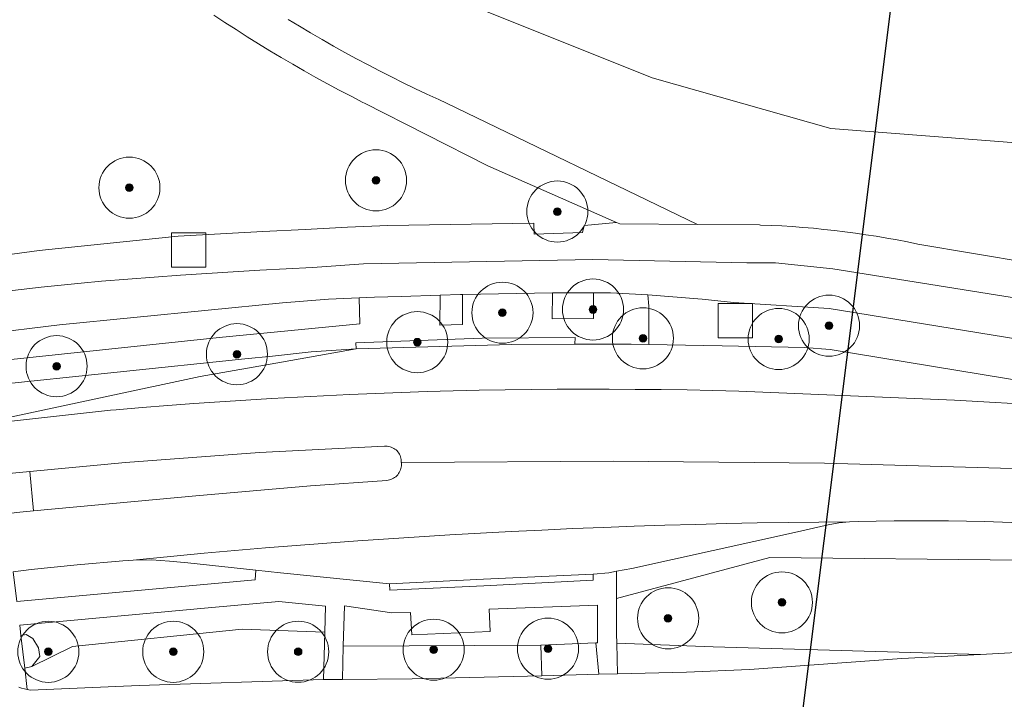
# Model space of a CAD drawing. Extents: x 154222 to 160093, y 456746 to 462495.
# Tile 82 of 254: x 158105 to 158169, y 460461 to 460505. Entities that reach past the tile are written whole.
import ezdxf

# ---------------------------------------------------------------- set-up
doc = ezdxf.new("R2010")
doc.units = 0
doc.header["$LTSCALE"] = 0.75
doc.layers.get('0').update_dxf_attribs({"linetype": 'CONTINUOUS'})
doc.layers.get('DEFPOINTS').update_dxf_attribs({"linetype": 'CONTINUOUS'})
for name, color, linetype, lineweight in [('B-XX-GR-BEPLANTING_CULTUUR_BOSPLANTSOEN-GV', 252, 'CONTINUOUS', 18), ('B-XX-GR-BOOM-S', 252, 'CONTINUOUS', 25), ('B-XX-OG-TERREIN_CULTUURSCHEIDING-GV', 252, 'CONTINUOUS', 18), ('B-XX-OG-TERREIN_ERF-GV', 252, 'CONTINUOUS', 18), ('B-XX-OG-TERREIN_ONBEGROEID-GV', 252, 'CONTINUOUS', 18), ('B-XX-RI-GWA_RIOOLPUT-S', 252, 'CONTINUOUS', 25), ('B-XX-VH-VERHARDING_ASFALT-GV', 252, 'CONTINUOUS', 18), ('B-XX-VH-VERHARDING_BETONSTRAATSTEEN-GV', 252, 'CONTINUOUS', 18), ('B-XX-VH-VERHARDING_STRAATBAKSTEEN-GV', 252, 'CONTINUOUS', 18), ('B-XX-VH-VERHARDING_TEGEL-GV', 252, 'CONTINUOUS', 18)]:
    doc.layers.add(name, color=color, linetype=linetype, lineweight=lineweight)

# ---------------------------------------------------------------- blocks, each defined once
blk = doc.blocks.new('SRI-PUT_INSPECTIEPUT_RIOOLPUT-SO')
at = {"color": 0, "linetype": 'ByBlock', "lineweight": 18}
blk.add_lwpolyline([(-1.125, -1.125), (1.125, -1.125), (1.125, 1.125), (-1.125, 1.125)], close=True, dxfattribs=at)
blk = doc.blocks.new('SGR-BOOM_01-SO')
at = {"linetype": 'ByBlock', "lineweight": 18}
h = blk.add_hatch(color=0, dxfattribs=at)
h.dxf.hatch_style = 1
edge = h.paths.add_edge_path()
edge.add_arc((0, 0), 0.25, 0, 360)
at = {"color": 0, "linetype": 'ByBlock', "lineweight": 18}
for radius in [2, 0.25]:
    blk.add_circle((0, 0), radius, dxfattribs=at)

msp = doc.modelspace()

# ---------------------------------------------------------------- linework, layer by layer
at = {"layer": 'B-XX-GR-BEPLANTING_CULTUUR_BOSPLANTSOEN-GV'}
for points in [[(158170.49, 460470.074), (158154.01, 460470.231), (158143.97, 460467.546), (158143.98, 460465.215), (158143.993, 460464.632), (158150.299, 460464.397), (158167.79, 460463.895), (158171.71, 460464.1), (158184.183, 460464.207), (158199.7, 460463.55), (158207.264, 460462.992), (158208.337, 460464.169), (158208.45, 460465.118), (158207.932, 460466.235), (158206.88, 460466.794), (158196.14, 460467.671), (158185.474, 460469.434), (158183.331, 460469.5)], [(158124.923, 460467.058), (158121.873, 460467.349), (158117.245, 460466.934), (158104.907, 460465.801), (158104.985, 460465.134), (158105.319, 460465.188), (158105.77, 460464.936), (158106.135, 460464.318), (158106.223, 460463.757), (158105.699, 460463.098), (158106.981, 460463.737), (158108.353, 460464.42), (158119.465, 460465.546), (158124.874, 460465.344)], [(158142.725, 460464.658), (158142.717, 460467.113), (158135.636, 460466.859), (158135.69, 460465.405), (158130.582, 460465.174), (158130.491, 460466.639), (158129.268, 460466.611), (158126.159, 460467.083), (158126.088, 460464.435), (158139.017, 460464.507), (158142.619, 460464.654)]]:
    msp.add_lwpolyline(points, close=True, dxfattribs=at)
at = {"layer": 'B-XX-OG-TERREIN_CULTUURSCHEIDING-GV'}
for points in [[(158230.872, 460513.036), (158217.748, 460506.003), (158202.522, 460500.066), (158183.931, 460496.327), (158157.995, 460498.353), (158146.314, 460501.659), (158130.54, 460507.997), (158112.225, 460520.083), (158101.121, 460531.284), (158094.173, 460542.273), (158089.548, 460553.959), (158085.911, 460566.488)], [(158097.798, 460489.214), (158106.181, 460490.35), (158115.269, 460491.286), (158118.041, 460491.444), (158120.814, 460491.595), (158123.587, 460491.738), (158126.361, 460491.872), (158129.008, 460491.993), (158138.565, 460492.134), (158138.575, 460491.432), (158141.746, 460491.528), (158141.858, 460491.999), (158143.97, 460492.188), (158135.543, 460495.892), (158127.479, 460499.999), (158127.476, 460500), (158127.369, 460500.054), (158126.595, 460500.453), (158125.824, 460500.858), (158125.057, 460501.27), (158124.294, 460501.69), (158123.535, 460502.116), (158122.78, 460502.549), (158122.029, 460502.989), (158121.282, 460503.437), (158120.538, 460503.891), (158119.8, 460504.351), (158119.065, 460504.819), (158118.335, 460505.293), (158117.609, 460505.774)], [(158122.475, 460505.485), (158123.21, 460505.039), (158123.949, 460504.6), (158124.692, 460504.168), (158125.439, 460503.742), (158126.19, 460503.324), (158126.944, 460502.913), (158127.703, 460502.509), (158128.465, 460502.112), (158129.231, 460501.722), (158130.001, 460501.339), (158130.774, 460500.963), (158131.55, 460500.595), (158132.33, 460500.234), (158132.845, 460500), (158132.848, 460499.999), (158149.279, 460492.055), (158153.322, 460492.023), (158153.408, 460492.02), (158154.099, 460491.993), (158154.79, 460491.958), (158155.48, 460491.914), (158156.17, 460491.863), (158156.859, 460491.804), (158157.548, 460491.736), (158158.236, 460491.661), (158158.922, 460491.578), (158159.608, 460491.487), (158160.293, 460491.388), (158160.976, 460491.281), (158161.658, 460491.167), (158162.339, 460491.044), (158163.018, 460490.913), (158163.696, 460490.775), (158174.638, 460488.927)], [(158170.414, 460472.516), (158169.235, 460472.557), (158168.055, 460472.59), (158166.876, 460472.615), (158165.696, 460472.633), (158164.516, 460472.642), (158163.336, 460472.643), (158162.156, 460472.637), (158160.976, 460472.622), (158159.83, 460472.6), (158159.228, 460472.584), (158158.52, 460472.511), (158157.82, 460472.379), (158155.62, 460471.87), (158144.985, 460469.522), (158143.963, 460469.339), (158143.97, 460467.546), (158154.01, 460470.231), (158170.49, 460470.074)]]:
    msp.add_lwpolyline(points, dxfattribs=at)
for points in [[(158127.162, 460485.556), (158127.12, 460487.26), (158125.11, 460487.17), (158122.111, 460486.927), (158107.503, 460485.484), (158102.481, 460484.868), (158102.654, 460483.035), (158117.958, 460484.66)], [(158149.579, 460487.156), (158146.032, 460487.442), (158146.081, 460486.701), (158146.098, 460484.196), (158150.899, 460484.1), (158156.279, 460483.991), (158157.952, 460483.877), (158184.495, 460479.505), (158186.199, 460479.408), (158236.15, 460476.08), (158238.97, 460475.88), (158239.433, 460475.851), (158239.759, 460476.574), (158239.916, 460477.297), (158239.911, 460478.18), (158239.714, 460478.797), (158239.244, 460478.824), (158187.278, 460481.777), (158157.886, 460486.546), (158151.64, 460486.935)], [(158122.03, 460483.046), (158126.93, 460483.908), (158123.977, 460483.718), (158121.457, 460483.434), (158119.63, 460483.264), (158102.908, 460481.498), (158103.177, 460479.188), (158104.273, 460479.438), (158116.718, 460482.096)], [(158114.71, 460470.009), (158113.523, 460470.094), (158112.334, 460470.076), (158111.997, 460470.048), (158111.659, 460470.027), (158108.653, 460469.756), (158105.65, 460469.449), (158104.475, 460469.312), (158104.717, 460467.368), (158120.317, 460468.77), (158120.37, 460469.42), (158115.9, 460469.89)], [(158105.77, 460464.936), (158105.319, 460465.188), (158104.985, 460465.134), (158105.234, 460463), (158105.699, 460463.098), (158106.223, 460463.757), (158106.135, 460464.318)], [(158124.874, 460465.344), (158119.465, 460465.546), (158108.353, 460464.42), (158106.981, 460463.737), (158105.699, 460463.098), (158105.234, 460463), (158105.398, 460461.596), (158105.499, 460461.578), (158105.6, 460461.562), (158112.724, 460461.861), (158124.787, 460462.252)], [(158139.091, 460462.499), (158139.017, 460464.507), (158126.088, 460464.435), (158126.03, 460462.25), (158130.587, 460462.293)], [(158142.825, 460462.59), (158142.619, 460464.654), (158139.017, 460464.507), (158139.091, 460462.499)], [(158150.299, 460464.397), (158143.993, 460464.632), (158144.036, 460462.621), (158148.553, 460462.736), (158152.674, 460462.912), (158162.642, 460463.625), (158167.79, 460463.895)]]:
    msp.add_lwpolyline(points, close=True, dxfattribs=at)
at = {"layer": 'B-XX-OG-TERREIN_ERF-GV'}
msp.add_lwpolyline([(158085.911, 460566.488), (158089.548, 460553.959), (158094.173, 460542.273), (158101.121, 460531.284), (158112.225, 460520.083), (158130.54, 460507.997), (158146.314, 460501.659), (158157.995, 460498.353), (158183.931, 460496.327), (158202.522, 460500.066), (158217.748, 460506.003), (158230.872, 460513.036)], dxfattribs=at)
at = {"layer": 'B-XX-OG-TERREIN_ONBEGROEID-GV'}
for points in [[(158133.89, 460485.494), (158133.884, 460487.468), (158133.754, 460487.465), (158132.429, 460487.431), (158132.419, 460487.431), (158132.398, 460485.457)], [(158142.458, 460487.577), (158139.788, 460487.579), (158139.781, 460487.579), (158139.766, 460485.882), (158142.472, 460485.893), (158142.47, 460487.577)]]:
    msp.add_lwpolyline(points, close=True, dxfattribs=at)
at = {"layer": 'B-XX-VH-VERHARDING_ASFALT-GV'}
for points in [[(158117.609, 460505.774), (158118.335, 460505.293), (158119.065, 460504.819), (158119.8, 460504.351), (158120.538, 460503.891), (158121.282, 460503.437), (158122.029, 460502.989), (158122.78, 460502.549), (158123.535, 460502.116), (158124.294, 460501.69), (158125.057, 460501.27), (158125.824, 460500.858), (158126.595, 460500.453), (158127.369, 460500.054), (158127.476, 460500), (158127.479, 460499.999), (158135.543, 460495.892), (158143.97, 460492.188), (158144.186, 460492.093), (158149.279, 460492.055), (158132.848, 460499.999), (158132.845, 460500), (158132.33, 460500.234), (158131.55, 460500.595), (158130.774, 460500.963), (158130.001, 460501.339), (158129.231, 460501.722), (158128.465, 460502.112), (158127.703, 460502.509), (158126.944, 460502.913), (158126.19, 460503.324), (158125.439, 460503.742), (158124.692, 460504.168), (158123.949, 460504.6), (158123.21, 460505.039), (158122.475, 460505.485)], [(158174.638, 460488.927), (158163.696, 460490.775), (158163.018, 460490.913), (158162.339, 460491.044), (158161.658, 460491.167), (158160.976, 460491.281), (158160.293, 460491.388), (158159.608, 460491.487), (158158.922, 460491.578), (158158.236, 460491.661), (158157.548, 460491.736), (158156.859, 460491.804), (158156.17, 460491.863), (158155.48, 460491.914), (158154.79, 460491.958), (158154.099, 460491.993), (158153.408, 460492.02), (158153.322, 460492.023), (158149.279, 460492.055), (158144.186, 460492.093), (158143.97, 460492.188), (158141.858, 460491.999), (158141.746, 460491.528), (158138.575, 460491.432), (158138.565, 460492.134), (158129.008, 460491.993), (158126.361, 460491.872), (158123.587, 460491.738), (158120.814, 460491.595), (158118.041, 460491.444), (158115.269, 460491.286), (158106.181, 460490.35), (158097.798, 460489.214)], [(158185.309, 460484.815), (158158.127, 460489.146), (158154.389, 460489.535), (158152.51, 460489.543), (158142.428, 460489.757), (158127.412, 460489.475), (158124.066, 460489.235), (158122.339, 460489.152), (158120.611, 460489.06), (158118.885, 460488.961), (158117.159, 460488.853), (158115.433, 460488.738), (158113.708, 460488.615), (158111.984, 460488.483), (158110.26, 460488.344), (158110.246, 460488.343), (158108.932, 460488.219), (158107.619, 460488.088), (158106.306, 460487.948), (158104.995, 460487.801), (158103.684, 460487.646)], [(158103.684, 460487.646), (158104.995, 460487.801), (158106.306, 460487.948), (158107.619, 460488.088), (158108.932, 460488.219), (158110.246, 460488.343), (158110.26, 460488.344), (158111.984, 460488.483), (158113.708, 460488.615), (158115.433, 460488.738), (158117.159, 460488.853), (158118.885, 460488.961), (158120.611, 460489.06), (158122.339, 460489.152), (158124.066, 460489.235), (158127.412, 460489.475), (158142.428, 460489.757), (158152.51, 460489.543), (158154.389, 460489.535), (158158.127, 460489.146), (158185.309, 460484.815)], [(158102.481, 460484.868), (158107.503, 460485.484), (158122.111, 460486.927), (158125.11, 460487.17), (158127.12, 460487.26), (158128.121, 460487.298), (158129.865, 460487.349), (158132.419, 460487.431), (158132.429, 460487.431), (158133.754, 460487.465), (158133.884, 460487.468), (158139.781, 460487.579), (158139.788, 460487.579), (158142.458, 460487.577), (158142.47, 460487.577), (158143.588, 460487.587), (158146.032, 460487.442), (158149.579, 460487.156), (158151.64, 460486.935), (158157.886, 460486.546), (158187.278, 460481.777)], [(158184.495, 460479.505), (158166.097, 460480.558), (158151.988, 460481.139), (158150.288, 460481.18), (158148.588, 460481.214), (158146.888, 460481.239), (158145.188, 460481.256), (158143.488, 460481.266), (158141.787, 460481.267), (158140.087, 460481.26), (158138.387, 460481.245), (158136.687, 460481.223), (158134.986, 460481.192), (158133.287, 460481.153), (158131.587, 460481.107), (158129.887, 460481.052), (158128.188, 460480.99), (158126.489, 460480.919), (158124.791, 460480.84), (158123.093, 460480.753), (158121.395, 460480.659), (158119.698, 460480.556), (158118.001, 460480.446), (158116.305, 460480.327), (158114.609, 460480.201), (158112.914, 460480.066), (158111.22, 460479.923), (158110.836, 460479.89), (158101.993, 460478.917)], [(158104.441, 460475.76), (158105.571, 460475.868), (158111.822, 460476.467), (158120.6, 460477.13), (158128.794, 460477.531), (158128.878, 460477.534), (158128.967, 460477.529), (158129.057, 460477.517), (158129.144, 460477.496), (158129.23, 460477.468), (158129.313, 460477.432), (158129.392, 460477.389), (158129.467, 460477.34), (158129.537, 460477.284), (158129.602, 460477.222), (158129.662, 460477.154), (158129.715, 460477.081), (158129.762, 460477.004), (158129.801, 460476.923), (158129.833, 460476.839), (158129.858, 460476.752), (158129.874, 460476.664), (158129.883, 460476.574), (158129.884, 460476.484), (158129.887, 460476.461), (158143.743, 460476.558), (158157.587, 460476.412), (158171.427, 460476.025)], [(158171.427, 460476.025), (158157.587, 460476.412), (158143.743, 460476.558), (158129.887, 460476.461), (158129.889, 460476.438), (158129.894, 460476.346), (158129.89, 460476.254), (158129.878, 460476.163), (158129.858, 460476.073), (158129.831, 460475.985), (158129.796, 460475.9), (158129.754, 460475.818), (158129.705, 460475.74), (158129.649, 460475.667), (158129.588, 460475.599), (158129.52, 460475.536), (158129.448, 460475.48), (158129.37, 460475.43), (158129.289, 460475.387), (158129.204, 460475.352), (158129.117, 460475.323), (158129.027, 460475.303), (158128.936, 460475.29), (158123.941, 460474.926), (158116.438, 460474.287), (158105.797, 460473.295), (158104.694, 460473.192)], [(158104.475, 460469.312), (158105.65, 460469.449), (158108.653, 460469.756), (158111.659, 460470.027), (158111.997, 460470.048), (158112.334, 460470.076), (158112.977, 460470.14), (158114.983, 460470.334), (158116.988, 460470.52), (158118.995, 460470.698), (158121.002, 460470.868), (158123.01, 460471.03), (158125.018, 460471.185), (158127.027, 460471.331), (158129.037, 460471.469), (158131.047, 460471.6), (158133.058, 460471.722), (158135.069, 460471.836), (158137.081, 460471.942), (158139.093, 460472.041), (158141.105, 460472.131), (158143.118, 460472.213), (158145.131, 460472.288), (158147.144, 460472.354), (158149.158, 460472.412), (158151.171, 460472.463), (158153.185, 460472.505), (158155.199, 460472.539), (158157.214, 460472.566), (158159.228, 460472.584), (158159.83, 460472.6), (158160.976, 460472.622), (158162.156, 460472.637), (158163.336, 460472.643), (158164.516, 460472.642), (158165.696, 460472.633), (158166.876, 460472.615), (158168.055, 460472.59), (158169.235, 460472.557), (158170.414, 460472.516)], [(158171.71, 460464.1), (158167.79, 460463.895), (158162.642, 460463.625), (158152.674, 460462.912), (158148.553, 460462.736), (158144.036, 460462.621), (158142.825, 460462.59), (158139.091, 460462.499), (158130.587, 460462.293), (158126.03, 460462.25), (158124.787, 460462.252), (158112.724, 460461.861), (158105.6, 460461.562), (158105.499, 460461.578), (158105.398, 460461.596), (158105.212, 460461.636), (158105.024, 460461.684), (158104.838, 460461.74)]]:
    msp.add_lwpolyline(points, dxfattribs=at)
at = {"layer": 'B-XX-VH-VERHARDING_BETONSTRAATSTEEN-GV'}
for points in [[(158141.247, 460484.215), (158141.256, 460484.663), (158135.185, 460484.614), (158126.905, 460484.309), (158126.93, 460483.908), (158137.09, 460484.194)], [(158158.52, 460472.511), (158159.228, 460472.584), (158157.214, 460472.566), (158155.199, 460472.539), (158153.185, 460472.505), (158151.171, 460472.463), (158149.158, 460472.412), (158147.144, 460472.354), (158145.131, 460472.288), (158143.118, 460472.213), (158141.105, 460472.131), (158139.093, 460472.041), (158137.081, 460471.942), (158135.069, 460471.836), (158133.058, 460471.722), (158131.047, 460471.6), (158129.037, 460471.469), (158127.027, 460471.331), (158125.018, 460471.185), (158123.01, 460471.03), (158121.002, 460470.868), (158118.995, 460470.698), (158116.988, 460470.52), (158114.983, 460470.334), (158112.977, 460470.14), (158112.334, 460470.076), (158113.523, 460470.094), (158114.71, 460470.009), (158115.9, 460469.89), (158120.37, 460469.42), (158121.974, 460469.246), (158129.108, 460468.506), (158129.112, 460468.506), (158135.273, 460468.813), (158142.44, 460469.16), (158143.459, 460469.227), (158143.963, 460469.339), (158144.985, 460469.522), (158155.62, 460471.87), (158157.82, 460472.379)], [(158142.449, 460468.751), (158142.44, 460469.16), (158135.273, 460468.813), (158129.112, 460468.506), (158129.126, 460468.095), (158135.276, 460468.391)]]:
    msp.add_lwpolyline(points, close=True, dxfattribs=at)
msp.add_lwpolyline([(158101.993, 460478.917), (158110.836, 460479.89), (158111.22, 460479.923), (158112.914, 460480.066), (158114.609, 460480.201), (158116.305, 460480.327), (158118.001, 460480.446), (158119.698, 460480.556), (158121.395, 460480.659), (158123.093, 460480.753), (158124.791, 460480.84), (158126.489, 460480.919), (158128.188, 460480.99), (158129.887, 460481.052), (158131.587, 460481.107), (158133.287, 460481.153), (158134.986, 460481.192), (158136.687, 460481.223), (158138.387, 460481.245), (158140.087, 460481.26), (158141.787, 460481.267), (158143.488, 460481.266), (158145.188, 460481.256), (158146.888, 460481.239), (158148.588, 460481.214), (158150.288, 460481.18), (158151.988, 460481.139), (158166.097, 460480.558), (158184.495, 460479.505), (158157.952, 460483.877), (158156.279, 460483.991), (158150.899, 460484.1), (158146.098, 460484.196), (158144.935, 460484.219), (158141.247, 460484.215), (158137.09, 460484.194), (158126.93, 460483.908), (158122.03, 460483.046), (158116.718, 460482.096), (158104.273, 460479.438)], dxfattribs=at)
at = {"layer": 'B-XX-VH-VERHARDING_STRAATBAKSTEEN-GV'}
msp.add_lwpolyline([(158128.967, 460477.529), (158128.878, 460477.534), (158128.794, 460477.531), (158120.6, 460477.13), (158111.822, 460476.467), (158105.571, 460475.868), (158105.797, 460473.295), (158116.438, 460474.287), (158123.941, 460474.926), (158128.936, 460475.29), (158129.027, 460475.303), (158129.117, 460475.323), (158129.204, 460475.352), (158129.289, 460475.387), (158129.37, 460475.43), (158129.448, 460475.48), (158129.52, 460475.536), (158129.588, 460475.599), (158129.649, 460475.667), (158129.705, 460475.74), (158129.754, 460475.818), (158129.796, 460475.9), (158129.831, 460475.985), (158129.858, 460476.073), (158129.878, 460476.163), (158129.89, 460476.254), (158129.894, 460476.346), (158129.889, 460476.438), (158129.887, 460476.461), (158129.884, 460476.484), (158129.883, 460476.574), (158129.874, 460476.664), (158129.858, 460476.752), (158129.833, 460476.839), (158129.801, 460476.923), (158129.762, 460477.004), (158129.715, 460477.081), (158129.662, 460477.154), (158129.602, 460477.222), (158129.537, 460477.284), (158129.467, 460477.34), (158129.392, 460477.389), (158129.313, 460477.432), (158129.23, 460477.468), (158129.144, 460477.496), (158129.057, 460477.517)], close=True, dxfattribs=at)
at = {"layer": 'B-XX-VH-VERHARDING_TEGEL-GV'}
for points in [[(158102.908, 460481.498), (158119.63, 460483.264), (158121.457, 460483.434), (158123.977, 460483.718), (158126.93, 460483.908), (158126.905, 460484.309), (158135.185, 460484.614), (158141.256, 460484.663), (158141.247, 460484.215), (158144.935, 460484.219), (158146.098, 460484.196), (158146.081, 460486.701), (158146.032, 460487.442), (158143.588, 460487.587), (158142.47, 460487.577), (158142.472, 460485.893), (158139.766, 460485.882), (158139.781, 460487.579), (158133.884, 460487.468), (158133.89, 460485.494), (158132.398, 460485.457), (158132.419, 460487.431), (158129.865, 460487.349), (158128.121, 460487.298), (158127.12, 460487.26), (158127.162, 460485.556), (158117.958, 460484.66), (158102.654, 460483.035)], [(158104.838, 460461.74), (158105.024, 460461.684), (158105.212, 460461.636), (158105.398, 460461.596), (158105.234, 460463), (158104.985, 460465.134), (158104.907, 460465.801), (158117.245, 460466.934), (158121.873, 460467.349), (158124.923, 460467.058), (158124.874, 460465.344), (158124.787, 460462.252), (158126.03, 460462.25), (158126.088, 460464.435), (158126.159, 460467.083), (158129.268, 460466.611), (158130.491, 460466.639), (158130.582, 460465.174), (158135.69, 460465.405), (158135.636, 460466.859), (158142.717, 460467.113), (158142.725, 460464.658), (158142.619, 460464.654), (158142.825, 460462.59), (158144.036, 460462.621), (158143.993, 460464.632), (158143.98, 460465.215), (158143.97, 460467.546), (158143.963, 460469.339), (158143.459, 460469.227), (158142.44, 460469.16), (158142.449, 460468.751), (158135.276, 460468.391), (158129.126, 460468.095), (158129.112, 460468.506), (158129.108, 460468.506), (158121.974, 460469.246), (158120.37, 460469.42), (158120.317, 460468.77), (158104.717, 460467.368)]]:
    msp.add_lwpolyline(points, dxfattribs=at)
msp.add_lwpolyline([(158105.797, 460473.295), (158105.571, 460475.868), (158104.441, 460475.76), (158100.983, 460475.429), (158101.184, 460472.719), (158104.694, 460473.192)], close=True, dxfattribs=at)
at = {"layer": 'DEFPOINTS', "flags": 128}
msp.add_lwpolyline([(157498.69, 460511.773), (157666.489, 461268.413), (158141.33, 461489.21), (159256.935, 461205.939), (159206.487, 460696.309), (158205.708, 460856.251), (158144.02, 460363.33)], close=True, dxfattribs=at)

# ---------------------------------------------------------------- block references
at = {"layer": 'B-XX-GR-BOOM-S'}
for p in [(158128.23, 460494.946), (158112.084, 460494.466), (158140.097, 460492.905), (158136.505, 460486.275), (158142.432, 460486.487), (158157.884, 460485.428), (158130.928, 460484.347), (158145.7, 460484.6), (158154.587, 460484.556), (158119.122, 460483.56), (158107.315, 460482.773), (158154.8, 460467.3), (158147.352, 460466.258), (158106.773, 460464.064), (158114.952, 460464.064), (158123.131, 460464.065), (158132, 460464.2), (158139.488, 460464.27)]:
    msp.add_blockref('SGR-BOOM_01-SO', p, dxfattribs=at)
at = {"layer": 'B-XX-RI-GWA_RIOOLPUT-S'}
for p in [(158115.959, 460490.393), (158151.753, 460485.752)]:
    msp.add_blockref('SRI-PUT_INSPECTIEPUT_RIOOLPUT-SO', p, dxfattribs=at)

doc.saveas('drawing.dxf')
